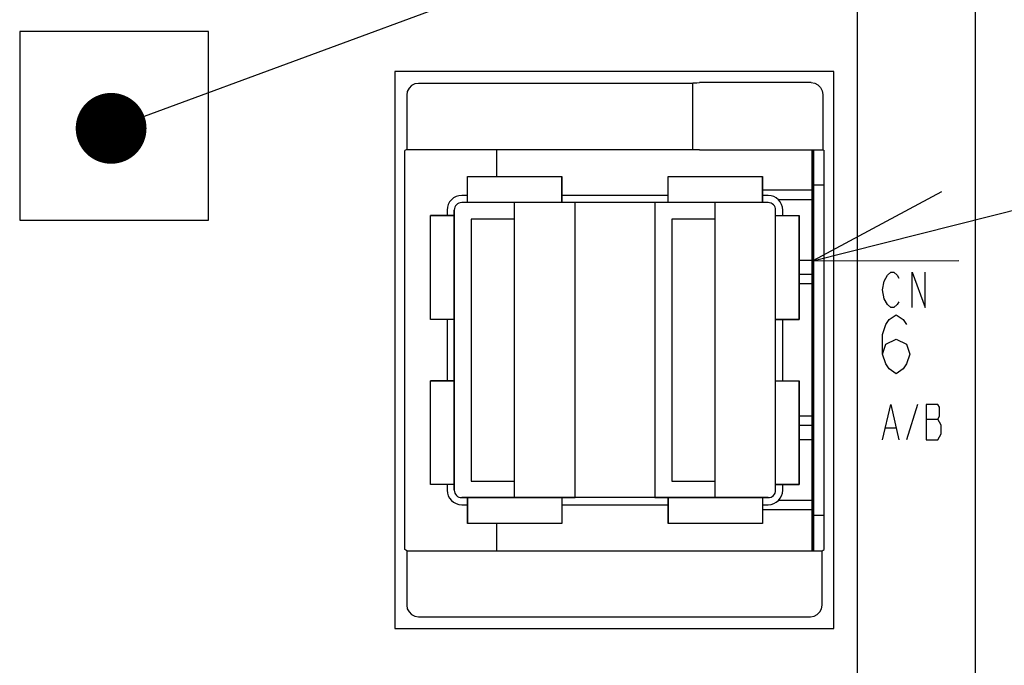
# Model space of a CAD drawing. Extents: x 100 to 1223, y 94 to 846.
# Tile 27 of 40: x 730 to 771, y 606 to 633. Entities that reach past the tile are written whole.
import ezdxf

# ---------------------------------------------------------------- set-up
doc = ezdxf.new("R2010")
doc.units = 0
doc.header["$LTSCALE"] = 69.3
doc.layers.get('0').update_dxf_attribs({"linetype": 'CONTINUOUS'})
for name, color, linetype in [('ALL_AXIS', 7, 'CONTINUOUS'), ('ALL_CURVE', 7, 'CONTINUOUS'), ('ALL_FEATURES', 7, 'CONTINUOUS'), ('ALL_NOTE', 7, 'CONTINUOUS')]:
    doc.layers.add(name, color=color, linetype=linetype)

msp = doc.modelspace()

# ---------------------------------------------------------------- linework, layer by layer
at = {"color": 7, "linetype": 'CONTINUOUS'}
for p, q in [((763.1, 626.27), (760.97, 626.27)), ((763.1, 625.87), (761.647, 625.87)), ((763.1, 623.3), (762.53, 623.3)), ((763.1, 622.7), (762.53, 622.7)), ((763.1, 616.3), (762.53, 616.3)), ((763.1, 615.7), (762.53, 615.7)), ((763.1, 613.13), (761.647, 613.13)), ((763.1, 612.73), (760.97, 612.73))]:
    msp.add_line(p, q, dxfattribs=at)
at = {"layer": 'ALL_AXIS', "color": 7, "linetype": 'CONTINUOUS'}
for p, q in [((770, 493.3), (770, 634.388)), ((763.1, 611), (763.1, 627.983)), ((763.1, 626.5), (763.586, 626.5)), ((748.47, 626.05), (748.23, 626.05)), ((756.97, 626.05), (752.47, 626.05)), ((761.21, 626.05), (760.97, 626.05)), ((747.61, 625.43), (747.61, 625.2)), ((761.83, 625.2), (761.83, 625.43)), ((747.61, 620.8), (747.61, 618.2)), ((761.83, 618.2), (761.83, 620.8)), ((747.61, 613.8), (747.61, 613.57)), ((761.83, 613.57), (761.83, 613.8)), ((748.23, 612.95), (748.47, 612.95)), ((752.47, 612.95), (756.97, 612.95)), ((760.97, 612.95), (761.21, 612.95)), ((763.1, 612.5), (763.586, 612.5))]:
    msp.add_line(p, q, dxfattribs=at)
for centre, start, end in [((748.23, 625.43), 90, 180), ((761.21, 625.43), 0, 90), ((748.23, 613.57), 180, 270), ((761.21, 613.57), 270, 360)]:
    msp.add_arc(centre, 0.62, start, end, dxfattribs=at)
at = {"layer": 'ALL_CURVE', "color": 40, "linetype": 'CONTINUOUS'}
for p, q in [((748.47, 625.75), (748.47, 626.85)), ((748.47, 626.85), (752.47, 626.85)), ((752.47, 625.75), (752.47, 626.85)), ((756.97, 625.75), (756.97, 626.85)), ((756.97, 626.85), (760.97, 626.85)), ((760.97, 625.75), (760.97, 626.85)), ((747.91, 613.57), (747.91, 625.43)), ((761.21, 625.75), (748.23, 625.75)), ((750.47, 613.25), (750.47, 625.75)), ((758.97, 613.25), (758.97, 625.75)), ((761.53, 613.57), (761.53, 625.43)), ((746.91, 620.8), (746.91, 625.2)), ((747.91, 625.2), (746.91, 625.2)), ((761.53, 625.2), (762.53, 625.2)), ((762.53, 620.8), (762.53, 625.2)), ((747.91, 620.8), (746.91, 620.8)), ((761.53, 620.8), (762.53, 620.8)), ((746.91, 613.8), (746.91, 618.2)), ((747.91, 618.2), (746.91, 618.2)), ((761.53, 618.2), (762.53, 618.2)), ((762.53, 613.8), (762.53, 618.2)), ((747.91, 613.8), (746.91, 613.8)), ((761.53, 613.8), (762.53, 613.8)), ((761.21, 613.25), (748.23, 613.25)), ((748.47, 613.25), (748.47, 612.15)), ((752.47, 613.25), (752.47, 612.15)), ((756.97, 613.25), (756.97, 612.15)), ((760.97, 613.25), (760.97, 612.15)), ((752.47, 612.15), (748.47, 612.15)), ((760.97, 612.15), (756.97, 612.15))]:
    msp.add_line(p, q, dxfattribs=at)
at = {"layer": 'ALL_CURVE', "color": 4, "linetype": 'CONTINUOUS'}
for p, q in [((766.125, 622.425), (766.264, 622.675)), ((766.264, 622.675), (766.403, 622.8)), ((766.403, 622.8), (766.543, 622.8)), ((766.543, 622.8), (766.682, 622.675)), ((766.682, 622.675), (766.752, 622.55)), ((767.309, 621.3), (767.309, 622.8)), ((767.309, 622.8), (767.866, 621.3)), ((767.866, 621.3), (767.866, 622.8)), ((766.055, 622.05), (766.125, 622.425)), ((766.125, 621.675), (766.055, 622.05)), ((766.264, 621.425), (766.125, 621.675)), ((766.403, 621.3), (766.264, 621.425)), ((766.543, 621.3), (766.403, 621.3)), ((766.682, 621.425), (766.543, 621.3)), ((766.752, 621.55), (766.682, 621.425)), ((766.2, 620.583), (766.345, 620.792)), ((766.345, 620.792), (766.636, 621)), ((766.636, 621), (766.926, 620.792)), ((766.926, 620.792), (767.071, 620.583)), ((766.055, 620.167), (766.2, 620.583)), ((766.055, 619.333), (766.055, 620.167)), ((766.2, 619.75), (766.636, 619.958)), ((766.636, 619.958), (767.071, 619.75)), ((766.055, 619.333), (766.2, 619.75)), ((767.071, 619.75), (767.216, 619.333)), ((766.2, 618.917), (766.055, 619.333)), ((767.216, 619.333), (767.071, 618.917)), ((766.345, 618.708), (766.2, 618.917)), ((766.636, 618.5), (766.345, 618.708)), ((766.926, 618.708), (766.636, 618.5)), ((767.071, 618.917), (766.926, 618.708)), ((766.055, 615.7), (766.403, 617.2)), ((766.403, 617.2), (766.752, 615.7)), ((767.541, 617.2), (767.077, 615.7)), ((767.912, 617.2), (767.912, 615.7)), ((768.4, 617.2), (767.912, 617.2)), ((768.469, 617.075), (768.4, 617.2)), ((768.469, 616.7), (768.469, 617.075)), ((768.4, 616.575), (768.469, 616.7)), ((766.195, 616.2), (766.612, 616.2)), ((767.912, 616.575), (768.4, 616.575)), ((768.539, 616.325), (768.4, 616.575)), ((768.539, 615.95), (768.539, 616.325)), ((768.4, 615.7), (768.539, 615.95)), ((767.912, 615.7), (768.4, 615.7))]:
    msp.add_line(p, q, dxfattribs=at)
at = {"layer": 'ALL_CURVE', "color": 40, "linetype": 'CONTINUOUS'}
for centre, start, end in [((748.23, 625.43), 90, 180), ((761.21, 625.43), 0, 90), ((748.23, 613.57), 180, 270), ((761.21, 613.57), 270, 360)]:
    msp.add_arc(centre, 0.32, start, end, dxfattribs=at)
at = {"layer": 'ALL_FEATURES', "color": 7, "linetype": 'CONTINUOUS'}
for p, q in [((765, 604.783), (765, 634.318)), ((729.5, 633), (729.5, 625)), ((737.5, 633), (729.5, 633)), ((737.5, 625), (737.5, 633)), ((745.4, 631.3), (745.4, 607.7)), ((764, 631.3), (745.4, 631.3)), ((764, 607.7), (764, 631.3)), ((758, 630.8), (746.399, 630.8)), ((758, 630.8), (758.007, 630.812)), ((758, 630.8), (758, 628)), ((763.029, 630.829), (758.307, 630.829)), ((745.9, 630.301), (745.9, 628)), ((763.529, 630.329), (763.529, 627.983)), ((745.9, 628), (745.814, 627.948)), ((745.814, 611.052), (745.814, 627.948)), ((745.9, 628), (758, 628)), ((749.7, 628), (749.7, 626.85)), ((758.007, 627.993), (758, 628)), ((758.307, 627.983), (763.529, 627.983)), ((763.529, 627.983), (763.586, 627.948)), ((763.586, 611.052), (763.586, 627.948)), ((748.47, 625.75), (748.47, 626.85)), ((748.47, 626.85), (752.47, 626.85)), ((752.47, 626.85), (752.47, 625.75)), ((756.97, 625.75), (756.97, 626.85)), ((756.97, 626.85), (760.97, 626.85)), ((760.97, 626.85), (760.97, 625.75)), ((747.91, 625.43), (747.91, 613.57)), ((753.03, 625.75), (748.23, 625.75)), ((753.03, 613.25), (753.03, 625.75)), ((756.41, 625.75), (756.41, 613.25)), ((761.21, 625.75), (756.41, 625.75)), ((761.53, 613.57), (761.53, 625.43)), ((729.5, 625), (737.5, 625)), ((746.91, 620.8), (746.91, 625.2)), ((746.91, 625.2), (747.91, 625.2)), ((748.63, 625.05), (748.63, 613.95)), ((750.47, 625.05), (748.63, 625.05)), ((750.47, 613.95), (750.47, 625.05)), ((757.13, 625.05), (757.13, 613.95)), ((758.97, 625.05), (757.13, 625.05)), ((758.97, 613.95), (758.97, 625.05)), ((761.53, 625.2), (762.53, 625.2)), ((762.53, 625.2), (762.53, 620.8)), ((763.1, 622.3), (762.53, 622.3)), ((747.91, 620.8), (746.91, 620.8)), ((762.53, 620.8), (761.53, 620.8)), ((746.91, 613.8), (746.91, 618.2)), ((746.91, 618.2), (747.91, 618.2)), ((761.53, 618.2), (762.53, 618.2)), ((762.53, 618.2), (762.53, 613.8)), ((763.1, 616.7), (762.53, 616.7)), ((747.91, 613.8), (746.91, 613.8)), ((748.63, 613.95), (750.47, 613.95)), ((757.13, 613.95), (758.97, 613.95)), ((762.53, 613.8), (761.53, 613.8)), ((748.23, 613.25), (753.03, 613.25)), ((748.47, 612.15), (748.47, 613.25)), ((752.47, 613.25), (752.47, 612.15)), ((756.41, 613.25), (761.21, 613.25)), ((756.97, 612.15), (756.97, 613.25)), ((760.97, 613.25), (760.97, 612.15)), ((752.47, 612.15), (748.47, 612.15)), ((749.7, 612.15), (749.7, 611)), ((760.97, 612.15), (756.97, 612.15)), ((745.9, 611), (745.814, 611.052)), ((745.9, 611), (745.9, 608.699)), ((745.9, 611), (763.5, 611)), ((763.5, 611), (763.586, 611.052)), ((763.5, 608.699), (763.5, 611)), ((746.399, 608.2), (763.001, 608.2)), ((745.4, 607.7), (764, 607.7))]:
    msp.add_line(p, q, dxfattribs=at)
for points in [[(746.399, 630.8), (746.245, 630.776), (746.106, 630.705), (745.995, 630.594), (745.924, 630.455), (745.9, 630.301)], [(758.007, 630.812), (758.033, 630.818), (758.099, 630.824), (758.195, 630.827), (758.307, 630.829)], [(763.029, 630.829), (763.184, 630.804), (763.323, 630.733), (763.433, 630.623), (763.504, 630.484), (763.529, 630.329)], [(758.307, 627.983), (758.195, 627.983), (758.099, 627.985), (758.033, 627.989), (758.007, 627.993)], [(745.9, 608.699), (745.924, 608.545), (745.995, 608.406), (746.106, 608.295), (746.245, 608.224), (746.399, 608.2)], [(763.001, 608.2), (763.155, 608.224), (763.294, 608.295), (763.405, 608.406), (763.476, 608.545), (763.5, 608.699)]]:
    msp.add_lwpolyline(points, dxfattribs=at)
at = {"layer": 'ALL_FEATURES', "color": 1, "linetype": 'CONTINUOUS', "const_width": 0.126}
msp.add_lwpolyline([(763.1, 611), (763.1, 627.983)], dxfattribs=at)
at = {"layer": 'ALL_FEATURES', "color": 7, "linetype": 'CONTINUOUS'}
for centre, start, end in [((748.23, 625.43), 90, 180), ((761.21, 625.43), 0, 90), ((748.23, 613.57), 180, 270), ((761.21, 613.57), 270, 360)]:
    msp.add_arc(centre, 0.32, start, end, dxfattribs=at)
at = {"layer": 'ALL_NOTE', "color": 2, "linetype": 'CONTINUOUS'}
for p, q in [((734.782, 629.412), (785.5, 648.106)), ((763.1, 623.285), (785.5, 628.93))]:
    msp.add_line(p, q, dxfattribs=at)
at = {"layer": 'ALL_NOTE', "color": 2, "linetype": 'CONTINUOUS', "const_width": 1.5}
msp.add_lwpolyline([(732.624, 628.893, 1), (734.124, 628.893, 1)], format="xyb", close=True, dxfattribs=at)
at = {"layer": 'ALL_NOTE', "color": 2, "linetype": 'CONTINUOUS'}
msp.add_lwpolyline([(768.551, 626.205), (763.1, 623.285), (769.285, 623.296)], dxfattribs=at)

doc.saveas('drawing.dxf')
